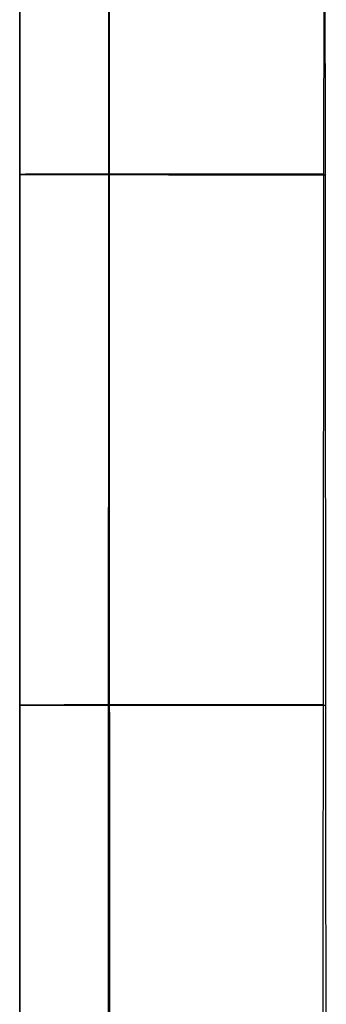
# Model space of a CAD drawing. Header units: millimetres. Extents: x 12777 to 15777, y -24570 to -21570.
# Tile 53 of 92: x 14957 to 14983, y -23180 to -23099. Entities that reach past the tile are written whole.
import ezdxf

# ---------------------------------------------------------------- set-up
doc = ezdxf.new("R2010")
doc.units = ezdxf.units.MM
doc.layers.add('compo8', color=18, linetype='Continuous', true_color=0x000000)

msp = doc.modelspace()

# ---------------------------------------------------------------- linework, layer by layer
at = {"layer": 'compo8'}
for p, q in [((14957.364, -23111.874, -568.923), (14957.364, -23111.874, -700.65)), ((14957.364, -23111.874, -389.999), (14957.364, -23111.874, -519.924)), ((14957.36, -23155.421, -568.892), (14957.36, -23155.421, -700.618)), ((14957.36, -23155.421, -389.956), (14957.36, -23155.421, -519.881))]:
    msp.add_line(p, q, dxfattribs=at)
for points, knots in [([(14957.36, -23240.689, -568.842), (14957.36, -23212.266, -568.863), (14957.36, -23183.844, -568.875), (14957.36, -23155.421, -568.892), (14957.36, -23140.903, -568.9), (14957.363, -23126.387, -568.91), (14957.364, -23111.874, -568.923), (14957.364, -23105.148, -568.929), (14957.364, -23098.42, -568.936), (14957.363, -23091.692, -568.944)], [0.004294, 0.004294, 0.004294, 0.004294, 85.272504, 85.272504, 85.272504, 128.817901, 128.817901, 128.817901, 149.004334, 149.004334, 149.004334, 149.004334]), ([(14957.363, -23091.692, -700.67), (14957.364, -23098.42, -700.662), (14957.364, -23105.148, -700.656), (14957.364, -23111.874, -700.649), (14957.363, -23126.387, -700.636), (14957.36, -23140.903, -700.626), (14957.36, -23155.421, -700.618), (14957.36, -23183.844, -700.601), (14957.36, -23212.266, -700.589), (14957.36, -23240.689, -700.567)], [25.021526, 25.021526, 25.021526, 25.021526, 45.207981, 45.207981, 45.207981, 88.753378, 88.753378, 88.753378, 174.021589, 174.021589, 174.021589, 174.021589]), ([(14957.36, -23240.689, -634.833), (14957.36, -23212.266, -634.837), (14957.36, -23183.844, -634.831), (14957.36, -23140.905, -634.827), (14957.363, -23126.39, -634.827), (14957.364, -23105.147, -634.831), (14957.364, -23098.419, -634.833), (14957.363, -23091.692, -634.836)], [3251.738872, 3251.738872, 3251.738872, 3251.738872, 3341.055378, 3341.055378, 3386.669779, 3386.669779, 3407.809686, 3407.809686, 3407.809686, 3407.809686]), ([(14957.36, -23240.689, -389.888), (14957.36, -23212.266, -389.917), (14957.36, -23183.844, -389.933), (14957.36, -23155.421, -389.956), (14957.36, -23140.903, -389.967), (14957.363, -23126.387, -389.981), (14957.364, -23111.874, -389.999), (14957.364, -23105.148, -390.007), (14957.364, -23098.42, -390.016), (14957.363, -23091.692, -390.026)], [0.004294, 0.004294, 0.004294, 0.004294, 85.272504, 85.272504, 85.272504, 128.817901, 128.817901, 128.817901, 149.004334, 149.004334, 149.004334, 149.004334]), ([(14957.363, -23091.692, -519.952), (14957.364, -23098.42, -519.941), (14957.364, -23105.148, -519.932), (14957.364, -23111.874, -519.924), (14957.363, -23126.387, -519.906), (14957.36, -23140.903, -519.893), (14957.36, -23155.421, -519.881), (14957.36, -23183.844, -519.858), (14957.36, -23212.266, -519.842), (14957.36, -23240.689, -519.813)], [25.021526, 25.021526, 25.021526, 25.021526, 45.207981, 45.207981, 45.207981, 88.753378, 88.753378, 88.753378, 174.021589, 174.021589, 174.021589, 174.021589]), ([(14957.36, -23240.689, -455.025), (14957.36, -23212.266, -455.03), (14957.36, -23183.844, -455.021), (14957.36, -23140.905, -455.016), (14957.363, -23126.39, -455.016), (14957.364, -23105.147, -455.022), (14957.364, -23098.419, -455.024), (14957.363, -23091.692, -455.028)], [3251.738872, 3251.738872, 3251.738872, 3251.738872, 3341.055378, 3341.055378, 3386.669779, 3386.669779, 3407.809686, 3407.809686, 3407.809686, 3407.809686]), ([(14982.208, -23240.668, -546.914), (14982.229, -23212.251, -546.936), (14982.252, -23183.83, -546.947), (14982.275, -23155.404, -546.964), (14982.287, -23140.887, -546.973), (14982.302, -23126.369, -546.983), (14982.316, -23111.85, -546.996), (14982.322, -23105.119, -547.002), (14982.327, -23098.388, -547.008), (14982.332, -23091.657, -547.016)], [0.004294, 0.004294, 0.004294, 0.004294, 85.272504, 85.272504, 85.272504, 128.817901, 128.817901, 128.817901, 149.004334, 149.004334, 149.004334, 149.004334]), ([(14982.208, -23240.668, -360.224), (14982.229, -23212.251, -360.252), (14982.252, -23183.83, -360.268), (14982.275, -23155.404, -360.291), (14982.287, -23140.887, -360.303), (14982.302, -23126.369, -360.316), (14982.316, -23111.85, -360.334), (14982.322, -23105.119, -360.342), (14982.327, -23098.388, -360.351), (14982.332, -23091.657, -360.361)], [0.004294, 0.004294, 0.004294, 0.004294, 85.272504, 85.272504, 85.272504, 128.817901, 128.817901, 128.817901, 149.004334, 149.004334, 149.004334, 149.004334]), ([(14982.394, -23091.721, -722.598), (14982.401, -23098.447, -722.59), (14982.407, -23105.174, -722.583), (14982.412, -23111.901, -722.577), (14982.424, -23126.412, -722.564), (14982.433, -23140.925, -722.554), (14982.445, -23155.438, -722.545), (14982.469, -23183.857, -722.528), (14982.491, -23212.281, -722.516), (14982.512, -23240.711, -722.495)], [25.021526, 25.021526, 25.021526, 25.021526, 45.207981, 45.207981, 45.207981, 88.753378, 88.753378, 88.753378, 174.021589, 174.021589, 174.021589, 174.021589]), ([(14982.394, -23091.721, -549.617), (14982.401, -23098.447, -549.607), (14982.407, -23105.174, -549.597), (14982.412, -23111.901, -549.589), (14982.424, -23126.412, -549.571), (14982.433, -23140.925, -549.558), (14982.445, -23155.438, -549.546), (14982.469, -23183.857, -549.523), (14982.491, -23212.281, -549.507), (14982.512, -23240.711, -549.477)], [25.021526, 25.021526, 25.021526, 25.021526, 45.207981, 45.207981, 45.207981, 88.753378, 88.753378, 88.753378, 174.021589, 174.021589, 174.021589, 174.021589])]:
    msp.add_open_spline(points, degree=3, knots=knots, dxfattribs=at)
for points, weights, knots in [([(14964.629, -23240.674, -553.384), (14964.636, -23212.251, -553.398), (14964.644, -23183.828, -553.403), (14964.653, -23155.409, -553.413), (14964.657, -23140.889, -553.418), (14964.664, -23126.371, -553.424), (14964.669, -23111.856, -553.433), (14964.672, -23105.128, -553.437), (14964.673, -23098.399, -553.442), (14964.674, -23091.669, -553.448)], [0.85462324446, 0.854478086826, 0.854318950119, 0.854153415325, 0.854068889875, 0.853982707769, 0.853895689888, 0.853855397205, 0.853814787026, 0.853774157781], [0.004294, 0.004294, 0.004294, 0.004294, 85.272504, 85.272504, 85.272504, 128.817901, 128.817901, 128.817901, 149.004334, 149.004334, 149.004334, 149.004334]), ([(14964.629, -23240.674, -368.976), (14964.636, -23212.251, -368.996), (14964.644, -23183.828, -369.002), (14964.653, -23155.409, -369.015), (14964.657, -23140.889, -369.022), (14964.664, -23126.371, -369.03), (14964.669, -23111.856, -369.043), (14964.672, -23105.128, -369.048), (14964.673, -23098.399, -369.055), (14964.674, -23091.669, -369.063)], [0.85462324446, 0.854478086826, 0.854318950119, 0.854153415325, 0.854068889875, 0.853982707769, 0.853895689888, 0.853855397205, 0.853814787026, 0.853774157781], [0.004294, 0.004294, 0.004294, 0.004294, 85.272504, 85.272504, 85.272504, 128.817901, 128.817901, 128.817901, 149.004334, 149.004334, 149.004334, 149.004334]), ([(14964.696, -23091.714, -716.185), (14964.699, -23098.441, -716.179), (14964.702, -23105.167, -716.174), (14964.703, -23111.893, -716.17), (14964.707, -23126.405, -716.161), (14964.708, -23140.918, -716.154), (14964.713, -23155.433, -716.149), (14964.721, -23183.859, -716.14), (14964.729, -23212.282, -716.135), (14964.736, -23240.704, -716.12)], [0.853332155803, 0.853291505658, 0.853250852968, 0.853210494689, 0.853123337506, 0.853036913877, 0.85295204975, 0.852785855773, 0.852625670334, 0.852479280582], [25.021526, 25.021526, 25.021526, 25.021526, 45.207981, 45.207981, 45.207981, 88.753378, 88.753378, 88.753378, 174.021589, 174.021589, 174.021589, 174.021589]), ([(14964.696, -23091.714, -540.941), (14964.699, -23098.441, -540.933), (14964.702, -23105.167, -540.927), (14964.703, -23111.893, -540.921), (14964.707, -23126.405, -540.908), (14964.708, -23140.918, -540.9), (14964.713, -23155.433, -540.893), (14964.721, -23183.859, -540.88), (14964.729, -23212.282, -540.873), (14964.736, -23240.704, -540.853)], [0.853332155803, 0.853291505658, 0.853250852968, 0.853210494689, 0.853123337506, 0.853036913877, 0.85295204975, 0.852785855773, 0.852625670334, 0.852479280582], [25.021526, 25.021526, 25.021526, 25.021526, 45.207981, 45.207981, 45.207981, 88.753378, 88.753378, 88.753378, 174.021589, 174.021589, 174.021589, 174.021589])]:
    msp.add_rational_spline(points, weights, degree=3, knots=knots, dxfattribs=at)
at = {"layer": 'compo8', "extrusion": (-6.243e-05, -0.999999, 0.00117)}
msp.add_rational_spline([(14982.315, -23111.85, -546.996), (14957.364, -23111.848, -547.038), (14957.364, -23111.874, -568.923)], [1, 0.707791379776, 1], degree=2, dxfattribs=at)
at = {"layer": 'compo8', "extrusion": (-6.243e-05, -1, 0.000864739)}
msp.add_rational_spline([(14982.315, -23111.85, -360.334), (14957.364, -23111.848, -360.391), (14957.364, -23111.874, -389.999)], [1, 0.707791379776, 1], degree=2, dxfattribs=at)
at = {"layer": 'compo8', "extrusion": (-6.243e-05, -0.999999, 0.001173)}
msp.add_rational_spline([(14957.364, -23111.874, -700.65), (14957.364, -23111.9, -722.62), (14982.412, -23111.901, -722.577)], [1, 0.706420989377, 1], degree=2, dxfattribs=at)
at = {"layer": 'compo8', "extrusion": (6.243e-05, 1, -0.000867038)}
msp.add_rational_spline([(14957.364, -23111.874, -519.924), (14957.364, -23111.9, -549.647), (14982.412, -23111.901, -549.589)], [1, 0.706420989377, 1], degree=2, dxfattribs=at)
at = {"layer": 'compo8', "extrusion": (-2.1142e-06, -1, 0.000772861)}
msp.add_rational_spline([(14982.275, -23155.404, -546.964), (14957.36, -23155.404, -547.038), (14957.36, -23155.421, -568.892)], [1, 0.708306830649, 1], degree=2, dxfattribs=at)
at = {"layer": 'compo8', "extrusion": (-2.1142e-06, -1, 0.000571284)}
msp.add_rational_spline([(14982.275, -23155.404, -360.291), (14957.36, -23155.404, -360.391), (14957.36, -23155.421, -389.956)], [1, 0.708306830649, 1], degree=2, dxfattribs=at)
at = {"layer": 'compo8', "extrusion": (-2.1142e-06, -1, 0.000779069)}
msp.add_rational_spline([(14957.36, -23155.421, -700.618), (14957.36, -23155.438, -722.62), (14982.445, -23155.438, -722.545)], [1, 0.705904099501, 1], degree=2, dxfattribs=at)
at = {"layer": 'compo8', "extrusion": (2.1142e-06, 1, -0.000575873)}
msp.add_rational_spline([(14957.36, -23155.421, -519.881), (14957.36, -23155.438, -549.647), (14982.445, -23155.438, -549.546)], [1, 0.705904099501, 1], degree=2, dxfattribs=at)

doc.saveas('drawing.dxf')
